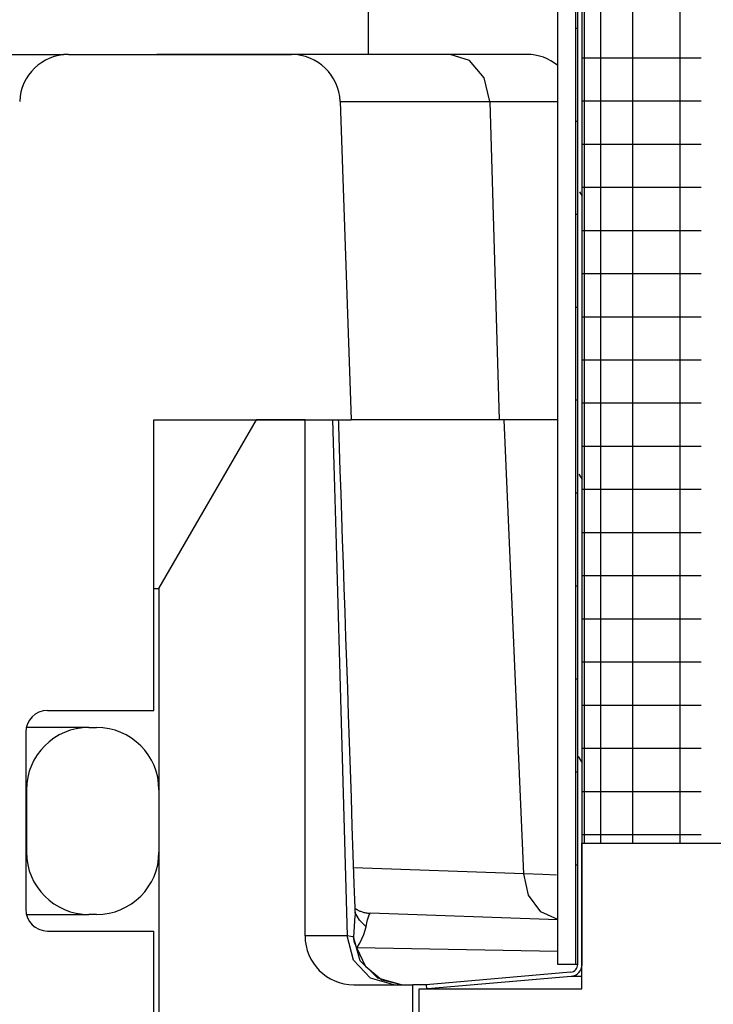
# Model space of a CAD drawing. Extents: x -169 to 2224, y 0 to 2796.
# Tile 142 of 256: x 1568.505 to 1569.394, y 407.452 to 408.715. Entities that reach past the tile are written whole.
import ezdxf

# ---------------------------------------------------------------- set-up
doc = ezdxf.new("R2010")
doc.units = 0
doc.header["$MEASUREMENT"] = 0
doc.header["$PDSIZE"] = 1
doc.layers.get('DEFPOINTS').update_dxf_attribs({"linetype": 'CONTINUOUS'})
for name, color, linetype in [('DIM', 3, 'CONTINUOUS'), ('PEAGRAVEL-HATCH', 3, 'CONTINUOUS'), ('SPILL-BUCKET', 1, 'CONTINUOUS')]:
    doc.layers.add(name, color=color, linetype=linetype)
doc.styles.add('SIMPLEX', font='simplex')
doc.dimstyles.new('DIM64', dxfattribs={"dimscale": 64, "dimtxt": 0.09375, "dimasz": 0.09375, "dimexe": 0.0625, "dimexo": 0.0625, "dimgap": 0.046875, "dimtad": 1, "dimdec": 4, "dimzin": 3, "dimdsep": 46, "dimlunit": 4, "dimtxsty": 'SIMPLEX', "dimcen": 0, "dimclrd": 256, "dimclre": 256, "dimclrt": 256, "dimadec": 0, "dimazin": 0, "dimtfac": 1, "dimtdec": 4, "dimtmove": 0, "dimatfit": 3, "dimfxl": 1, "dimfrac": 2, "dimtolj": 1, "dimtzin": 0, "dimarcsym": 0})

# ---------------------------------------------------------------- blocks, each defined once
blk = doc.blocks.new('*D19')
at = {"layer": 'DEFPOINTS', "color": 0, "transparency": 16777216}
for p in [(1294.3654, 414.2886), (1931.8718, 414.0074), (1931.8718, 136.5159)]:
    blk.add_point(p, dxfattribs=at)
at = {"layer": 'DIM', "lineweight": -2, "transparency": 16777216}
for p, q in [((1294.3654, 410.2886), (1294.3654, 132.5159)), ((1931.8718, 410.0074), (1931.8718, 132.5159)), ((1300.3654, 136.5159), (1925.8718, 136.5159))]:
    blk.add_line(p, q, dxfattribs=at)
at = {"layer": 'DIM', "transparency": 16777216}
for points in [[(1300.3654, 137.5159), (1300.3654, 135.5159), (1294.3654, 136.5159)], [(1925.8718, 137.5159), (1925.8718, 135.5159), (1931.8718, 136.5159)]]:
    blk.add_solid(points, dxfattribs=at)
at = {"layer": 'DIM', "transparency": 16777216, "insert": (1613.1186, 144.0873), "char_height": 6, "attachment_point": 5, "style": 'SIMPLEX'}
blk.add_mtext('\\A1;53\'-1 1/2" (F.V. TANK SLAB)', dxfattribs=at)

msp = doc.modelspace()

# ---------------------------------------------------------------- hatches: boundary and pattern name
at = {"layer": 'PEAGRAVEL-HATCH'}
h = msp.add_hatch(dxfattribs=at)
h.set_pattern_fill('AR-SAND', color=256, scale=7.5, style=0)
h.set_pattern_definition([(37.5, (1719.884, 371.258), (-0.47245, 14.4512), [0, -11.4, 0, -12.75, 0, -12.1875]), (7.5, (1719.884, 371.258), (13.2733, 21.166), [0, -6.15, 0, -10.275, 0, -3.9375]), (327.5, (1710.659, 371.258), (23.3561, 0.0424), [0, -3.75, 0, -13.5, 0, -17.625]), (317.5, (1710.659, 371.258), (22.546, 6.5826), [0, -1.875, 0, -8.85, 0, -10.125])])
edge = h.paths.add_edge_path()
edge.add_line((1568.58487, 410.75736), (1580.85981, 410.75736))
edge.add_arc((1580.67252, 410.76619), 0.1875, 310.0001, 357.29846, ccw=False)
edge.add_line((1580.79304, 410.62256), (1580.16258, 410.09354))
edge.add_arc((1580.2831, 409.9499), 0.1875, 490.0001, 555.38086)
edge.add_line((1580.10232, 409.90017), (1580.25881, 409.33129))
edge.add_arc((1579.77672, 409.19867), 0.5, 360, 375.38086, ccw=False)
edge.add_line((1580.27672, 409.19867), (1580.27672, 409.01619))
edge.add_line((1580.27672, 409.01619), (1580.24672, 409.01619))
edge.add_line((1580.24672, 409.01619), (1580.24672, 408.39119))
edge.add_line((1580.24672, 408.39119), (1580.27672, 408.26619))
edge.add_line((1580.27672, 408.26619), (1580.37047, 408.26619))
edge.add_line((1580.37047, 408.26619), (1580.55797, 408.26619))
edge.add_line((1580.55797, 408.26619), (1580.55797, 406.05086))
edge.add_arc((1580.30797, 406.05086), 0.25, 284.9899, 360, ccw=False)
edge.add_arc((1592.36884, 361.00728), 46.38034, 464.989886, 465.707335)
edge.add_arc((1580.0427, 404.83739), 0.85, 465.70735, 540)
edge.add_line((1579.1927, 404.83739), (1579.1927, 402.62373))
edge.add_line((1579.1927, 402.62373), (1579.19257, 402.46304))
edge.add_line((1579.19257, 402.46304), (1579.35118, 402.46304))
edge.add_line((1579.35118, 402.46304), (1579.5427, 402.62373))
edge.add_line((1579.5427, 402.62373), (1579.5427, 403.66034))
edge.add_ellipse((1579.67162, 403.74985), major_axis=(0, 0.2), ratio=0.7208596, start_angle=116.58501, end_angle=251.03183)
edge.add_line((1579.80797, 403.63592), (1579.80797, 403.32673))
edge.add_arc((1579.74191, 403.31551), 0.06701, 238.57932, 369.63998, ccw=False)
edge.add_arc((1579.68047, 403.20173), 0.0625, 424.90305, 540)
edge.add_line((1579.61797, 403.20173), (1579.61797, 402.82673))
edge.add_arc((1579.68047, 402.82673), 0.0625, 540, 630)
edge.add_line((1579.68047, 402.76423), (1579.74797, 402.76423))
edge.add_arc((1579.74797, 402.70423), 0.06, 359.97977, 450, ccw=False)
edge.add_line((1579.80797, 402.70421), (1579.80449, 392.8692))
edge.add_arc((1633.72155, 263.94838), 139.74129, 472.6955788, 474.5798006)
edge.add_arc((1576.05085, 389.38903), 1.7, 465.56314, 540)
edge.add_line((1574.35085, 389.38903), (1574.35085, 381.7636))
edge.add_line((1574.35085, 381.7636), (1573.46739, 381.7636))
edge.add_line((1573.46739, 381.7636), (1573.23086, 381.7636))
edge.add_line((1573.23086, 381.7636), (1573.96739, 380.44837))
edge.add_line((1573.96739, 380.44837), (1573.96739, 380.05001))
edge.add_arc((1574.21739, 380.05001), 0.25, 540, 630)
edge.add_line((1574.21739, 379.80001), (1574.35085, 379.80001))
edge.add_line((1574.35085, 379.80001), (1574.35085, 378.2636))
edge.add_arc((1574.10085, 378.2636), 0.25, 270, 360, ccw=False)
edge.add_line((1574.10085, 378.0136), (1574.10085, 373.0014))
edge.add_line((1574.10085, 373.0014), (1573.4821, 373.0014))
edge.add_line((1573.4821, 373.0014), (1573.4821, 372.10422))
edge.add_line((1573.4821, 372.10422), (1573.35835, 372.10422))
edge.add_line((1573.35835, 372.10422), (1573.35835, 371.69133))
edge.add_line((1573.35835, 371.69133), (1572.84771, 371.65562))
edge.add_line((1572.84771, 371.65562), (1572.84771, 371.59375))
edge.add_line((1572.84771, 371.59375), (1572.78583, 371.59375))
edge.add_line((1572.78583, 371.59375), (1572.78583, 371.25844))
edge.add_line((1572.78583, 371.25844), (1572.29083, 371.25844))
edge.add_line((1572.29083, 371.25844), (1572.29083, 371.59375))
edge.add_line((1572.29083, 371.59375), (1572.22896, 371.59375))
edge.add_line((1572.22896, 371.59375), (1572.22896, 371.65562))
edge.add_line((1572.22896, 371.65562), (1572.10521, 371.65562))
edge.add_line((1572.10521, 371.65562), (1572.10521, 371.25844))
edge.add_line((1572.10521, 371.25844), (1568.58487, 371.25844))
edge.add_line((1568.58487, 371.25844), (1568.58487, 410.75736))
h.paths.add_polyline_path([(1572.30632, 371.86873, -0.5750713), (1572.2848, 371.85475, 0.5300108), (1572.24133, 371.82584), (1572.24133, 371.60959), (1572.83533, 371.60959), (1572.83533, 371.85709), (1572.78484, 371.85709, -0.3518845), (1572.77034, 371.86873, 0.8032176)], flags=16)
h.paths.add_polyline_path([(1572.64129, 371.81749, 1), (1572.43537, 371.81749, 1)], flags=0)

# ---------------------------------------------------------------- linework, layer by layer
at = {"layer": 'SPILL-BUCKET', "color": 7, "linetype": 'Continuous'}
for p, q in [((1569.19475, 407.5036), (1569.19475, 409.77705)), ((1569.21773, 407.5036), (1569.21773, 409.77705)), ((1569.22023, 407.5036), (1569.22023, 409.77289)), ((1569.22573, 407.5036), (1569.22573, 409.77289)), ((1569.22835, 409.56624), (1569.22835, 407.65924)), ((1569.24924, 409.54947), (1569.24924, 407.65924)), ((1569.29053, 409.54862), (1569.29053, 407.65924)), ((1569.35126, 409.54862), (1569.35126, 407.65924)), ((1569.21836, 408.70392), (1569.21773, 408.70392)), ((1569.22023, 408.70392), (1569.21836, 408.70392)), ((1569.23201, 408.66592), (1569.22573, 408.66592)), ((1569.25077, 408.66592), (1569.23201, 408.66592)), ((1569.28175, 408.66592), (1569.25077, 408.66592)), ((1569.3245, 408.66592), (1569.28175, 408.66592)), ((1569.37843, 408.66592), (1569.3245, 408.66592)), ((1568.91541, 408.61032), (1569.10756, 408.61032)), ((1569.10756, 408.61032), (1569.15893, 408.61032)), ((1569.15893, 408.61032), (1569.19475, 408.61032)), ((1569.23201, 408.61057), (1569.22573, 408.61057)), ((1569.25077, 408.61057), (1569.23201, 408.61057)), ((1569.28175, 408.61057), (1569.25077, 408.61057)), ((1569.3245, 408.61057), (1569.28175, 408.61057)), ((1569.37843, 408.61057), (1569.3245, 408.61057)), ((1569.21836, 408.58468), (1569.21773, 408.58468)), ((1569.22023, 408.58468), (1569.21836, 408.58468)), ((1569.23201, 408.55522), (1569.22573, 408.55522)), ((1569.25077, 408.55522), (1569.23201, 408.55522)), ((1569.28175, 408.55522), (1569.25077, 408.55522)), ((1569.3245, 408.55522), (1569.28175, 408.55522)), ((1569.37843, 408.55522), (1569.3245, 408.55522)), ((1569.23201, 408.49987), (1569.22573, 408.49987)), ((1569.25077, 408.49987), (1569.23201, 408.49987)), ((1569.28175, 408.49987), (1569.25077, 408.49987)), ((1569.3245, 408.49987), (1569.28175, 408.49987)), ((1569.37843, 408.49987), (1569.3245, 408.49987)), ((1569.22263, 408.49415), (1569.22573, 408.48878)), ((1569.21836, 408.46545), (1569.21773, 408.46545)), ((1569.22023, 408.46545), (1569.21836, 408.46545)), ((1569.23201, 408.44453), (1569.22573, 408.44453)), ((1569.25077, 408.44453), (1569.23201, 408.44453)), ((1569.28175, 408.44453), (1569.25077, 408.44453)), ((1569.3245, 408.44453), (1569.28175, 408.44453)), ((1569.37843, 408.44453), (1569.3245, 408.44453)), ((1569.23201, 408.38918), (1569.22573, 408.38918)), ((1569.25077, 408.38918), (1569.23201, 408.38918)), ((1569.28175, 408.38918), (1569.25077, 408.38918)), ((1569.3245, 408.38918), (1569.28175, 408.38918)), ((1569.37843, 408.38918), (1569.3245, 408.38918)), ((1569.21836, 408.34621), (1569.21773, 408.34621)), ((1569.22023, 408.34621), (1569.21836, 408.34621)), ((1569.23201, 408.33383), (1569.22573, 408.33383)), ((1569.25077, 408.33383), (1569.23201, 408.33383)), ((1569.28175, 408.33383), (1569.25077, 408.33383)), ((1569.3245, 408.33383), (1569.28175, 408.33383)), ((1569.37843, 408.33383), (1569.3245, 408.33383)), ((1569.23201, 408.27848), (1569.22573, 408.27848)), ((1569.25077, 408.27848), (1569.23201, 408.27848)), ((1569.28175, 408.27848), (1569.25077, 408.27848)), ((1569.3245, 408.27848), (1569.28175, 408.27848)), ((1569.37843, 408.27848), (1569.3245, 408.27848)), ((1569.21836, 408.22697), (1569.21773, 408.22697)), ((1569.22023, 408.22697), (1569.21836, 408.22697)), ((1569.23201, 408.22313), (1569.22573, 408.22313)), ((1569.25077, 408.22313), (1569.23201, 408.22313)), ((1569.28175, 408.22313), (1569.25077, 408.22313)), ((1569.3245, 408.22313), (1569.28175, 408.22313)), ((1569.37843, 408.22313), (1569.3245, 408.22313)), ((1569.23201, 408.16778), (1569.22573, 408.16778)), ((1569.25077, 408.16778), (1569.23201, 408.16778)), ((1569.28175, 408.16778), (1569.25077, 408.16778)), ((1569.3245, 408.16778), (1569.28175, 408.16778)), ((1569.37843, 408.16778), (1569.3245, 408.16778)), ((1569.22175, 408.13228), (1569.22573, 408.12539)), ((1569.21836, 408.10774), (1569.21773, 408.10774)), ((1569.22023, 408.10774), (1569.21836, 408.10774)), ((1569.23201, 408.11244), (1569.22573, 408.11244)), ((1569.25077, 408.11244), (1569.23201, 408.11244)), ((1569.28175, 408.11244), (1569.25077, 408.11244)), ((1569.3245, 408.11244), (1569.28175, 408.11244)), ((1569.37843, 408.11244), (1569.3245, 408.11244)), ((1569.23201, 408.05709), (1569.22573, 408.05709)), ((1569.25077, 408.05709), (1569.23201, 408.05709)), ((1569.28175, 408.05709), (1569.25077, 408.05709)), ((1569.3245, 408.05709), (1569.28175, 408.05709)), ((1569.37843, 408.05709), (1569.3245, 408.05709)), ((1569.23201, 408.00174), (1569.22573, 408.00174)), ((1569.25077, 408.00174), (1569.23201, 408.00174)), ((1569.28175, 408.00174), (1569.25077, 408.00174)), ((1569.3245, 408.00174), (1569.28175, 408.00174)), ((1569.37843, 408.00174), (1569.3245, 408.00174)), ((1569.21836, 407.9885), (1569.21773, 407.9885)), ((1569.22023, 407.9885), (1569.21836, 407.9885)), ((1569.23201, 407.94639), (1569.22573, 407.94639)), ((1569.25077, 407.94639), (1569.23201, 407.94639)), ((1569.28175, 407.94639), (1569.25077, 407.94639)), ((1569.3245, 407.94639), (1569.28175, 407.94639)), ((1569.37843, 407.94639), (1569.3245, 407.94639)), ((1569.23201, 407.89104), (1569.22573, 407.89104)), ((1569.25077, 407.89104), (1569.23201, 407.89104)), ((1569.28175, 407.89104), (1569.25077, 407.89104)), ((1569.3245, 407.89104), (1569.28175, 407.89104)), ((1569.37843, 407.89104), (1569.3245, 407.89104)), ((1569.21836, 407.86926), (1569.21773, 407.86926)), ((1569.22023, 407.86926), (1569.21836, 407.86926)), ((1569.23201, 407.83569), (1569.22573, 407.83569)), ((1569.25077, 407.83569), (1569.23201, 407.83569)), ((1569.28175, 407.83569), (1569.25077, 407.83569)), ((1569.3245, 407.83569), (1569.28175, 407.83569)), ((1569.37843, 407.83569), (1569.3245, 407.83569)), ((1568.59316, 407.80744), (1568.58419, 407.80744)), ((1568.59316, 407.80744), (1568.60315, 407.80744)), ((1569.23201, 407.78035), (1569.22573, 407.78035)), ((1569.25077, 407.78035), (1569.23201, 407.78035)), ((1569.28175, 407.78035), (1569.25077, 407.78035)), ((1569.3245, 407.78035), (1569.28175, 407.78035)), ((1569.37843, 407.78035), (1569.3245, 407.78035)), ((1569.22088, 407.77041), (1569.22573, 407.76201)), ((1569.21836, 407.75003), (1569.21773, 407.75003)), ((1569.22023, 407.75003), (1569.21836, 407.75003)), ((1568.51222, 407.72749), (1568.51297, 407.72749)), ((1568.51297, 407.72749), (1568.51321, 407.72749)), ((1568.51321, 407.72749), (1568.51321, 407.64754)), ((1568.6831, 407.72749), (1568.6831, 407.64754)), ((1569.23201, 407.725), (1569.22573, 407.725)), ((1569.25077, 407.725), (1569.23201, 407.725)), ((1569.28175, 407.725), (1569.25077, 407.725)), ((1569.3245, 407.725), (1569.28175, 407.725)), ((1569.37843, 407.725), (1569.3245, 407.725)), ((1569.23201, 407.66965), (1569.22573, 407.66965)), ((1569.25077, 407.66965), (1569.23201, 407.66965)), ((1569.28175, 407.66965), (1569.25077, 407.66965)), ((1569.3245, 407.66965), (1569.28175, 407.66965)), ((1569.37843, 407.66965), (1569.3245, 407.66965)), ((1569.22523, 407.65914), (1569.22523, 407.65924)), ((1568.51296, 407.64754), (1568.51221, 407.64754)), ((1568.51321, 407.64754), (1568.51296, 407.64754)), ((1569.21836, 407.63079), (1569.21773, 407.63079)), ((1569.22023, 407.63079), (1569.21836, 407.63079)), ((1568.55744, 407.5676), (1568.58421, 407.5676)), ((1568.58421, 407.5676), (1568.59316, 407.5676)), ((1568.60315, 407.5676), (1568.59316, 407.5676)), ((1569.21773, 407.5036), (1569.19475, 407.5036)), ((1569.21836, 407.5036), (1569.21773, 407.5036)), ((1569.22023, 407.5036), (1569.21836, 407.5036)), ((1569.21111, 407.49365), (1569.02586, 407.47744)), ((1569.21159, 407.48817), (1569.02748, 407.47207)), ((1569.215, 407.48817), (1569.21159, 407.48817)), ((1569.22522, 407.48817), (1569.215, 407.48817)), ((1569.02586, 407.47744), (1569.02633, 407.47207)), ((1569.02633, 407.47207), (1569.02748, 407.47207))]:
    msp.add_line(p, q, dxfattribs=at)
at = {"layer": 'SPILL-BUCKET', "linetype": 'Continuous'}
for p, q in [((1568.95156, 408.76453), (1568.95156, 408.6706)), ((1568.37235, 408.6706), (1568.56099, 408.6706)), ((1568.56695, 408.6706), (1568.56099, 408.6706)), ((1568.56695, 408.6706), (1568.85298, 408.6706)), ((1568.68701, 408.6706), (1568.68027, 408.6706)), ((1568.70709, 408.6706), (1568.68701, 408.6706)), ((1568.74004, 408.6706), (1568.70709, 408.6706)), ((1568.78509, 408.6706), (1568.74004, 408.6706)), ((1569.05643, 408.6706), (1568.78509, 408.6706)), ((1569.09876, 408.6706), (1569.05643, 408.6706)), ((1569.08149, 408.66259), (1569.05643, 408.6706)), ((1569.10013, 408.64062), (1569.08149, 408.66259)), ((1569.12972, 408.6706), (1569.09876, 408.6706)), ((1569.14858, 408.6706), (1569.12972, 408.6706)), ((1569.15492, 408.6706), (1569.14858, 408.6706)), ((1569.10756, 408.61032), (1569.10013, 408.64062)), ((1568.9154, 408.61032), (1568.92966, 408.20217)), ((1569.10756, 408.61032), (1569.11923, 408.20217)), ((1568.6766, 407.82917), (1568.6766, 408.20217)), ((1568.6766, 408.20217), (1568.92966, 408.20217)), ((1568.6831, 407.98581), (1568.80801, 408.20217)), ((1568.87047, 408.20217), (1568.80801, 408.20217)), ((1568.87047, 407.54002), (1568.87047, 408.20217)), ((1568.90585, 408.20217), (1568.90788, 408.12971)), ((1568.91306, 408.20217), (1568.9132, 408.19811)), ((1568.9132, 408.19811), (1568.91334, 408.19406)), ((1568.91334, 408.19406), (1568.9143, 408.16546)), ((1569.12594, 408.20217), (1568.92966, 408.20217)), ((1569.16401, 408.20217), (1569.12594, 408.20217)), ((1569.15094, 407.61969), (1569.12594, 408.20217)), ((1569.19475, 408.20217), (1569.16401, 408.20217)), ((1568.9143, 408.16546), (1568.91526, 408.13687)), ((1568.90788, 408.12971), (1568.90992, 408.05722)), ((1568.91526, 408.13687), (1568.91625, 408.1075)), ((1568.91625, 408.1075), (1568.91724, 408.07812)), ((1568.91724, 408.07812), (1568.91826, 408.04789)), ((1568.90992, 408.05722), (1568.9172, 407.79873)), ((1568.91826, 408.04789), (1568.91928, 408.01765)), ((1568.91928, 408.01765), (1568.92034, 407.98645)), ((1568.67661, 407.98581), (1568.68148, 407.98581)), ((1568.68148, 407.98581), (1568.6831, 407.98581)), ((1568.6831, 407.98581), (1568.6831, 407.18711)), ((1568.92034, 407.98645), (1568.92139, 407.95524)), ((1568.92139, 407.95524), (1568.92248, 407.92295)), ((1568.92248, 407.92295), (1568.92358, 407.89065)), ((1568.92358, 407.89065), (1568.92471, 407.85709)), ((1568.92471, 407.85709), (1568.92585, 407.82354)), ((1568.5401, 407.82917), (1568.6766, 407.82917)), ((1568.92585, 407.82354), (1568.92704, 407.7885)), ((1568.51221, 407.80129), (1568.51221, 407.57424)), ((1568.55736, 407.80744), (1568.51286, 407.80744)), ((1568.58419, 407.80744), (1568.55736, 407.80744)), ((1568.9172, 407.79873), (1568.92453, 407.54002)), ((1568.92704, 407.7885), (1568.92823, 407.75346)), ((1568.92823, 407.75346), (1568.92946, 407.71718)), ((1568.92946, 407.71718), (1568.93069, 407.6809)), ((1568.93069, 407.6809), (1568.93195, 407.64391)), ((1568.93195, 407.64391), (1568.93321, 407.60691)), ((1569.15094, 407.61969), (1568.93252, 407.62732)), ((1569.1572, 407.59217), (1569.15094, 407.61969)), ((1569.17551, 407.61875), (1569.15094, 407.61969)), ((1569.19281, 407.61809), (1569.17551, 407.61875)), ((1568.93321, 407.60691), (1568.9339, 407.58651)), ((1568.9339, 407.58651), (1568.9346, 407.5661)), ((1569.1729, 407.57114), (1569.1572, 407.59217)), ((1568.93427, 407.57564), (1568.93544, 407.57483)), ((1568.93544, 407.57483), (1568.93584, 407.57457)), ((1568.93584, 407.57457), (1568.93627, 407.5743)), ((1568.93627, 407.5743), (1568.93669, 407.57406)), ((1568.93669, 407.57406), (1568.93713, 407.5738)), ((1568.93713, 407.5738), (1568.93759, 407.57354)), ((1568.93759, 407.57354), (1568.93807, 407.57329)), ((1568.93807, 407.57329), (1568.93891, 407.57286)), ((1568.93891, 407.57286), (1568.93979, 407.57245)), ((1568.51304, 407.5676), (1568.55744, 407.5676)), ((1568.93448, 407.56607), (1568.93261, 407.53898)), ((1568.94048, 407.56038), (1568.93439, 407.57055)), ((1568.93979, 407.57245), (1568.94073, 407.57204)), ((1568.94894, 407.55182), (1568.94048, 407.56038)), ((1568.94073, 407.57204), (1568.9417, 407.57164)), ((1568.9417, 407.57164), (1568.94273, 407.57126)), ((1568.94273, 407.57126), (1568.9438, 407.5709)), ((1568.9438, 407.5709), (1568.94493, 407.57056)), ((1568.94493, 407.57056), (1568.94608, 407.57026)), ((1568.94608, 407.57026), (1568.94729, 407.56997)), ((1568.94729, 407.56997), (1568.94852, 407.56973)), ((1568.94852, 407.56973), (1568.94979, 407.56952)), ((1568.94979, 407.56952), (1568.95108, 407.56935)), ((1568.94982, 407.55676), (1568.95067, 407.56067)), ((1568.95067, 407.56067), (1568.95261, 407.56708)), ((1568.95108, 407.56935), (1568.95239, 407.56921)), ((1568.95239, 407.56921), (1568.9537, 407.56914)), ((1568.95261, 407.56708), (1568.95411, 407.56912)), ((1568.9537, 407.56914), (1568.95392, 407.56914)), ((1568.95392, 407.56914), (1568.95414, 407.56914)), ((1569.19474, 407.56072), (1568.95411, 407.56912)), ((1569.19475, 407.56103), (1569.1729, 407.57114)), ((1568.94606, 407.54176), (1568.94894, 407.55182)), ((1568.94894, 407.55182), (1568.94982, 407.55676)), ((1568.5401, 407.54636), (1568.6766, 407.54636)), ((1568.6766, 407.23408), (1568.6766, 407.54636)), ((1568.87652, 407.54002), (1568.87047, 407.54002)), ((1568.8946, 407.54002), (1568.87652, 407.54002)), ((1568.92453, 407.54002), (1568.8946, 407.54002)), ((1568.92921, 407.53949), (1568.92453, 407.54002)), ((1568.93254, 407.50879), (1568.92453, 407.54002)), ((1568.93261, 407.53898), (1568.92921, 407.53949)), ((1568.94122, 407.50819), (1568.93261, 407.53898)), ((1568.93406, 407.53172), (1568.93261, 407.53898)), ((1568.94066, 407.53089), (1568.94606, 407.54176)), ((1568.93669, 407.52463), (1568.93406, 407.53172)), ((1568.93669, 407.52463), (1568.94066, 407.53089)), ((1568.94844, 407.50029), (1568.93669, 407.52463)), ((1569.19475, 407.52011), (1568.93669, 407.52463)), ((1568.95441, 407.48593), (1568.93254, 407.50879)), ((1568.96376, 407.48576), (1568.94122, 407.50819)), ((1568.96897, 407.48353), (1568.94844, 407.50029)), ((1568.98428, 407.47756), (1568.95441, 407.48593)), ((1568.99433, 407.47756), (1568.96376, 407.48576)), ((1568.93293, 407.47756), (1569.00888, 407.47756)), ((1568.99433, 407.47756), (1568.96897, 407.48353)), ((1569.00888, 407.16528), (1569.00888, 407.47756)), ((1569.01348, 407.47756), (1569.00888, 407.47756)), ((1569.02724, 407.47756), (1569.01348, 407.47756))]:
    msp.add_line(p, q, dxfattribs=at)
at = {"layer": 'SPILL-BUCKET', "color": 1, "linetype": 'Continuous'}
for p, q in [((1569.22523, 407.65924), (1569.74487, 407.65924)), ((1569.22523, 407.47207), (1569.22523, 407.65924)), ((1569.22523, 407.47207), (1569.22523, 407.4997)), ((1569.01662, 407.29019), (1569.01662, 407.47207)), ((1569.01662, 407.47207), (1569.22523, 407.47207))]:
    msp.add_line(p, q, dxfattribs=at)
at = {"layer": 'SPILL-BUCKET', "linetype": 'Continuous'}
for centre, radius, start, end in [((1568.56695, 408.60814), 0.06246, 90, 178), ((1568.85298, 408.60814), 0.06246, 2, 90), ((1569.15492, 408.60814), 0.06246, 50.38075, 90), ((1568.5401, 407.80129), 0.02788, 90, 180), ((1568.5401, 407.57424), 0.02788, 180, 270), ((1568.93293, 407.54002), 0.06246, 180, 270)]:
    msp.add_arc(centre, radius, start, end, dxfattribs=at)
at = {"layer": 'SPILL-BUCKET', "color": 7, "linetype": 'Continuous'}
for centre, radius, start, end in [((1568.59316, 407.72749), 0.07995, 90, 180), ((1568.60315, 407.72749), 0.07995, 0, 90), ((1568.59316, 407.64754), 0.07995, 180, 270), ((1568.60315, 407.64754), 0.07995, 270, 0), ((1569.21024, 407.5036), 0.00999, 275, 0), ((1569.21024, 407.5036), 0.01549, 275, 0)]:
    msp.add_arc(centre, radius, start, end, dxfattribs=at)

# ---------------------------------------------------------------- dimensions: what is measured, and where the dimension line sits
at = {"layer": 'DIM'}
dim = msp.add_linear_dim(base=(1931.87181, 136.51592), p1=(1294.36544, 414.28861), p2=(1931.87181, 414.00736), angle=0, text='<> (F.V. TANK SLAB)', dimstyle='DIM64', dxfattribs=at)
dim.commit()
dim.dimension.update_dxf_attribs({"geometry": '*D19', "text_midpoint": (1613.11863, 144.08735)})

doc.saveas('drawing.dxf')
